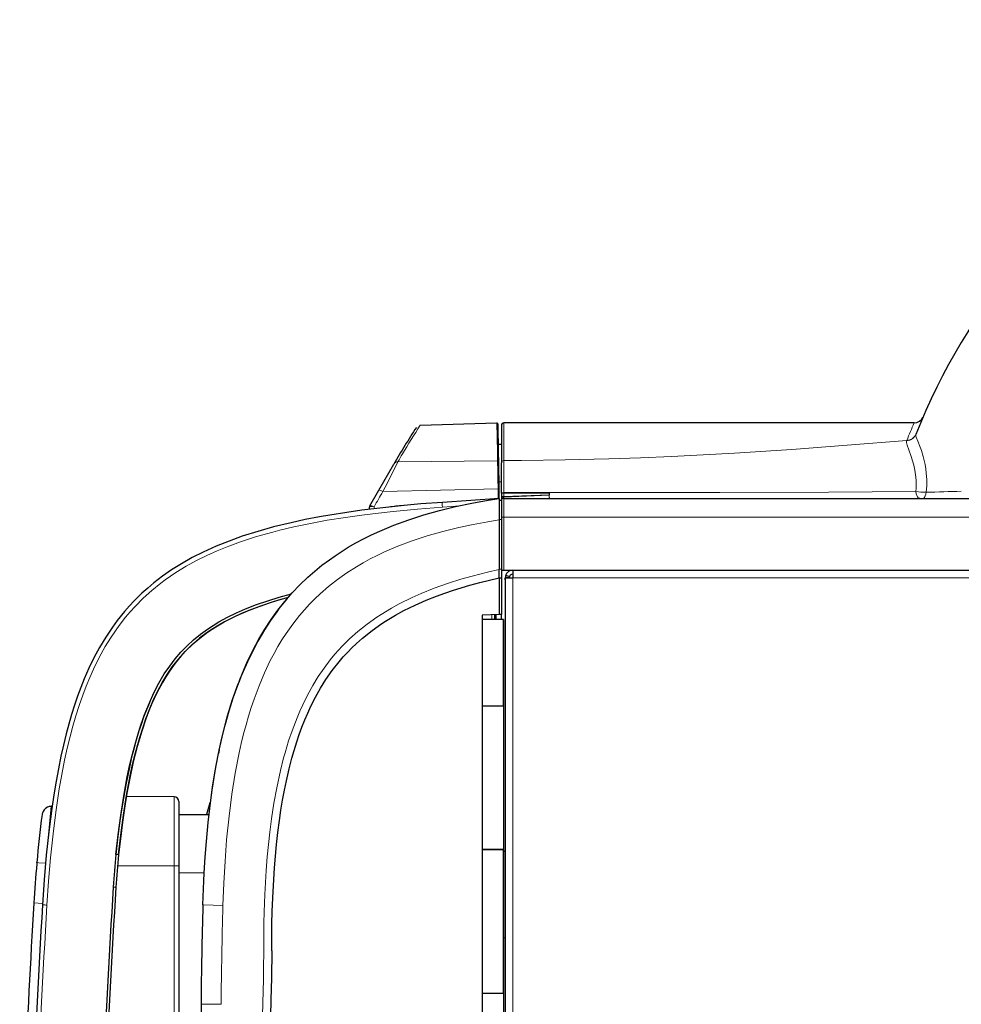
# Model space of a CAD drawing. Extents: x -370 to 1872, y -943 to 1937.
# Tile 11 of 43: x -342 to -145, y 630 to 836. Entities that reach past the tile are written whole.
import ezdxf

# ---------------------------------------------------------------- set-up
doc = ezdxf.new("R2010")
doc.units = 0

msp = doc.modelspace()

# ---------------------------------------------------------------- linework, layer by layer
at = {"color": 7, "lineweight": 30}
for p, q in [((-258.065887, 750.998657), (-242.073425, 751.46814)), ((-241.919067, 751.320801), (-241.812744, 745.229126)), ((-241.148193, 750.994385), (-241.148193, 743.142578)), ((-155.034576, 751.494385), (-240.648193, 751.494385)), ((-259.317871, 749.865356), (-259.272552, 749.934204)), ((-241.148193, 747.000732), (-241.843658, 747.000732)), ((-241.812744, 745.229126), (-241.781067, 743.412964)), ((-266.701111, 737.427979), (-263.576782, 742.881226)), ((-241.781067, 743.412964), (-241.680511, 737.653564)), ((-241.148193, 736.837524), (-241.148193, 743.142578)), ((-241.680511, 737.653564), (-241.647186, 735.744019)), ((-268.571869, 734.162842), (-266.701111, 737.427979)), ((-241.615173, 735.746216), (-253.449341, 734.911011)), ((-241.615173, 735.745728), (-241.615173, 731.241455)), ((-241.148193, 736.837646), (-241.148193, 736.681519)), ((-241.148193, 736.681519), (-241.148193, 736.092651)), ((-241.148193, 736.092651), (-241.148193, 735.954468)), ((-241.148193, 735.954468), (-241.148193, 735.304321)), ((-240.648193, 735.737305), (69.351807, 735.737305)), ((-231.206512, 736.80481), (-231.195648, 736.454834)), ((-231.195648, 736.454834), (-231.192688, 736.38916)), ((-231.097595, 735.737305), (-231.098328, 735.737305)), ((-231.04007, 735.737183), (-230.981262, 735.737305)), ((-268.640442, 733.458618), (-268.640442, 733.910156)), ((-268.574066, 734.159058), (-268.571869, 734.162842)), ((-241.115173, 735.303223), (-241.615173, 735.320679)), ((-241.115173, 735.303223), (-241.115173, 731.317627)), ((-241.615173, 731.241455), (-241.615173, 720.886963)), ((-241.115173, 731.317627), (-241.115173, 720.995117)), ((-241.615173, 719.145142), (-241.615173, 720.886963)), ((-241.615173, 719.170288), (-241.115173, 719.167358)), ((-241.615173, 719.145142), (-241.615173, 711.476196)), ((-241.115173, 720.995117), (-241.115173, 719.167358)), ((-241.115173, 720.737305), (-240.648193, 720.737305)), ((-241.115173, 719.167358), (-241.115173, 711.493652)), ((-240.648193, 720.737305), (69.351807, 720.737305)), ((-239.501282, 719.407104), (-240.254395, 719.677002)), ((-238.73819, 719.937256), (-238.748199, 719.937256)), ((-238.73819, 720.737305), (-238.73819, 719.137207)), ((-239.548187, 719.137207), (-240.348206, 719.137207)), ((-240.348206, 718.737305), (-240.348206, 719.137207)), ((-240.348206, 718.737305), (-240.348206, 89.117493)), ((-240.254395, 719.127319), (-238.748199, 719.127319)), ((-239.548187, 719.127319), (-239.548187, 719.137207)), ((-238.73819, 719.127319), (-238.748199, 719.127319)), ((-238.73819, 719.127319), (-238.73819, 719.137207)), ((-285.635529, 715.055054), (-285.798737, 714.865479)), ((-241.615173, 711.476196), (-245.179199, 711.351807)), ((-245.179199, 711.351807), (-245.179199, 583.493652)), ((-242.615173, 711.441162), (-242.615173, 710.471436)), ((-242.215179, 710.471436), (-242.215179, 711.455078)), ((-241.115173, 711.493652), (-241.615173, 711.476196)), ((-241.115173, 711.338623), (-241.115173, 711.493408)), ((-241.115173, 710.47168), (-241.115173, 711.338623)), ((-245.179169, 710.47168), (-245.179169, 692.47168)), ((-240.679169, 710.47168), (-245.179169, 710.47168)), ((-241.929169, 710.47168), (-243.929169, 710.47168)), ((-242.077118, 710.47168), (-243.418152, 710.47168)), ((-241.679169, 710.47168), (-242.077118, 710.47168)), ((-240.679169, 710.47168), (-240.679169, 692.47168)), ((-240.679169, 692.47168), (-240.679169, 710.47168)), ((-296.059509, 697.019409), (-296.043518, 697.06189)), ((-245.179199, 692.47168), (-240.679169, 692.47168)), ((-245.179169, 692.47168), (-245.179169, 662.47168)), ((-245.179169, 692.47168), (-240.679169, 692.47168)), ((-240.679169, 692.47168), (-240.679169, 662.47168)), ((-300.006134, 683.206299), (-300.152344, 682.501465)), ((-309.419434, 673.470459), (-319.364502, 673.557251)), ((-309.419434, 673.470459), (-309.419434, 673.46814)), ((-308.428192, 672.46814), (-308.428192, 659.059326)), ((-301.958923, 672.23645), (-302.103455, 671.739868)), ((-301.835968, 672.234253), (-301.958801, 672.236816)), ((-335.029907, 671.488647), (-334.864807, 671.493774)), ((-308.428192, 670.030029), (-308.428192, 669.748413)), ((-302.103455, 671.739868), (-302.668304, 669.798828)), ((-308.428192, 669.748657), (-302.129486, 669.803589)), ((-308.428192, 669.751099), (-302.665741, 669.80127)), ((-240.679169, 662.47168), (-245.179199, 662.47168)), ((-245.179169, 662.47168), (-240.679169, 662.47168)), ((-245.179169, 662.47168), (-245.179169, 632.47168)), ((-240.679443, 662.120972), (-240.34845, 662.10083)), ((-240.679169, 662.47168), (-240.679169, 632.47168)), ((-240.679169, 632.47168), (-240.679169, 662.47168)), ((-338.057556, 659.588135), (-338.062988, 659.526123)), ((-338.052246, 659.649048), (-338.057556, 659.588135)), ((-338.052246, 659.649048), (-338.046021, 659.720459)), ((-320.981567, 661.394775), (-320.981079, 661.399536)), ((-308.428192, 659.059326), (-308.428192, 446.306213)), ((-308.428192, 657.666992), (-303.129608, 657.620728)), ((-303.176147, 656.734253), (-303.129822, 657.620728)), ((-321.542297, 654.597656), (-321.542175, 654.599609)), ((-338.670715, 651.307129), (-338.672668, 651.275391)), ((-240.679443, 644.087402), (-240.34845, 644.067139)), ((-245.179199, 632.47168), (-240.679169, 632.47168)), ((-245.179169, 632.47168), (-245.179169, 602.47168)), ((-245.179169, 632.47168), (-240.679169, 632.47168)), ((-240.679169, 632.47168), (-240.679169, 602.47168))]:
    msp.add_line(p, q, dxfattribs=at)
at = {"color": 7, "lineweight": 15}
for p, q in [((-242.073425, 751.46814), (-241.965057, 745.375122)), ((-240.648193, 751.494385), (-240.648193, 743.636475)), ((-154.711914, 749.071655), (-154.705566, 749.089844)), ((-156.56839, 747.826538), (-156.562042, 747.844971)), ((-241.965057, 745.375122), (-241.933105, 743.558594)), ((-262.72287, 743.371826), (-241.933105, 743.558594)), ((-265.878387, 737.154419), (-241.837402, 737.699097)), ((-241.837402, 737.699097), (-241.802429, 735.733032)), ((-241.148193, 739.189819), (-241.707336, 739.189819)), ((-240.650208, 736.01001), (-240.65799, 735.737183)), ((-231.192688, 736.38916), (-240.649658, 736.01001)), ((-240.649414, 736.016846), (-240.649658, 736.01001)), ((-231.192688, 736.38916), (-240.649414, 736.017212)), ((-240.647858, 736.151611), (-240.649414, 736.017212)), ((-240.648193, 735.737305), (-240.648193, 731.807007)), ((-240.644745, 736.820435), (-240.647858, 736.151611)), ((-231.195648, 736.454834), (-240.647858, 736.151611)), ((-240.644653, 736.9375), (-240.644714, 736.820435)), ((-240.644714, 736.820435), (-231.206512, 736.80481)), ((-268.640442, 733.910156), (-268.635651, 733.924438)), ((-267.685333, 733.575928), (-267.686005, 733.984741)), ((-240.648193, 731.807007), (-240.648193, 720.737305)), ((-240.648193, 731.807007), (69.351807, 731.807007)), ((-241.115173, 731.317627), (-241.615173, 731.317627)), ((-241.115173, 720.995117), (-241.615173, 720.995117)), ((-238.748199, 719.127319), (-238.748199, 87.337265)), ((202.041809, 719.137207), (-238.73819, 719.137207)), ((-243.110809, 711.423828), (-243.110809, 710.471436)), ((-295.294739, 698.968384), (-295.286163, 698.984985)), ((-296.042786, 697.061523), (-296.043518, 697.06189)), ((-300.151276, 682.501099), (-300.152161, 682.501343)), ((-300.005035, 683.205933), (-300.005951, 683.206177)), ((-309.419434, 673.46814), (-319.364807, 673.554932)), ((-309.419434, 659.059326), (-309.419434, 673.46814)), ((-301.899109, 671.735474), (-302.103455, 671.739868)), ((-321.541504, 661.452393), (-321.542175, 661.45166)), ((-309.419434, 659.059326), (-321.20343, 659.059326)), ((-309.419434, 659.059326), (-309.419434, 446.375427)), ((-308.428192, 659.059326), (-309.419434, 659.059326)), ((-322.104065, 654.633667), (-322.104736, 654.633179)), ((-322.103638, 654.634033), (-321.543335, 654.600586)), ((-338.670715, 651.307129), (-336.847656, 651.197632))]:
    msp.add_line(p, q, dxfattribs=at)
for points in [[(-154.711914, 749.071655), (-154.722412, 749.00415), (-154.699005, 748.815063), (-154.614716, 748.539062), (-154.270966, 747.664917), (-153.802399, 746.450195), (-153.544769, 745.706787), (-153.167664, 744.453003), (-152.780792, 742.779419), (-152.631134, 741.894043), (-152.518188, 740.986816), (-152.428925, 739.668945), (-152.431732, 738.334961), (-152.531891, 737.00061)], [(-156.56839, 747.826538), (-169.045563, 746.820679), (-180.547333, 745.967163), (-192.502472, 745.17688), (-199.030762, 744.800537), (-205.67038, 744.465698), (-212.156097, 744.190308), (-218.715668, 743.967163), (-227.811493, 743.753418), (-236.955566, 743.649048), (-240.648193, 743.636475)], [(-156.56839, 747.826538), (-156.638611, 747.728149), (-156.67337, 747.592651), (-156.669098, 747.398682), (-156.528778, 746.829468), (-156.171844, 745.836426), (-155.687561, 744.494873), (-155.401855, 743.606934), (-155.136414, 742.650391), (-154.910156, 741.640869), (-154.690399, 740.171021), (-154.630829, 739.387695), (-154.614075, 738.599121), (-154.638702, 737.874023), (-154.703033, 737.151855)], [(-265.878387, 737.154419), (-265.410278, 738.083618), (-262.76535, 743.290527), (-262.72287, 743.371826)], [(-240.644653, 736.9375), (-241.006378, 736.907349), (-241.097198, 736.881592), (-241.129761, 736.864502), (-241.145325, 736.848389), (-241.148193, 736.837646)], [(-240.644745, 736.820435), (-240.83139, 736.810791), (-241.006195, 736.778564), (-241.097168, 736.742676), (-241.129456, 736.719238), (-241.146027, 736.694458), (-241.148193, 736.681519)], [(-240.647858, 736.151611), (-241.00766, 736.133667), (-241.097687, 736.11853), (-241.130127, 736.108398), (-241.144562, 736.099731), (-241.147736, 736.095215), (-241.148193, 736.092651)], [(-240.650208, 736.017212), (-240.973877, 736.001831), (-241.099243, 735.981323), (-241.139404, 735.966064), (-241.145813, 735.960571), (-241.147522, 735.957764), (-241.148193, 735.954468)], [(-240.650208, 736.01001), (-240.973816, 735.996704), (-241.099274, 735.978516), (-241.137909, 735.965698), (-241.144714, 735.96106), (-241.146759, 735.95874), (-241.148193, 735.954468)], [(-240.644653, 736.9375), (-231.533722, 736.943115), (-195.601593, 736.973022), (-172.93457, 737.03064), (-154.703033, 737.151855)], [(-231.120667, 735.737427), (-231.123779, 735.739868), (-231.129944, 735.748657), (-231.147522, 735.80603), (-231.194183, 736.355835), (-231.192688, 736.38916)], [(-231.097168, 735.737305), (-231.100159, 735.737915), (-231.10611, 735.74292), (-231.112091, 735.753052), (-231.124084, 735.787964), (-231.173553, 736.158081), (-231.192688, 736.38916)], [(-154.703033, 737.151855), (-154.649994, 736.713989), (-154.516632, 736.304688), (-154.379089, 736.065796), (-154.200958, 735.875244), (-153.942688, 735.748291), (-153.83786, 735.737305)], [(-153.291779, 735.737305), (-153.127411, 735.771851), (-152.976379, 735.869019), (-152.833557, 736.032227), (-152.719391, 736.234619), (-152.594513, 736.602661), (-152.531891, 737.00061)], [(-253.44873, 733.913452), (-258.641083, 733.506958), (-263.726959, 733.022705), (-266.774872, 732.685425), (-270.225342, 732.255249), (-273.660553, 731.769775), (-277.456543, 731.157471), (-280.977234, 730.508301), (-284.448975, 729.779419), (-287.356079, 729.091064), (-288.801422, 728.719238), (-292.22229, 727.750366), (-295.585571, 726.658691), (-298.006805, 725.772705), (-300.4021, 724.800537), (-302.583466, 723.820312), (-304.744202, 722.747192), (-306.905121, 721.557007), (-309.027283, 720.256104), (-311.280396, 718.707153), (-312.150513, 718.056152), (-314.040466, 716.525879), (-315.8349, 714.904785), (-317.547729, 713.17749), (-318.54834, 712.074341), (-319.520813, 710.92688), (-320.864624, 709.203369), (-321.507385, 708.315674), (-322.671265, 706.589844), (-323.770081, 704.802246), (-324.606873, 703.322144), (-325.399719, 701.812256), (-326.225769, 700.112427), (-326.997559, 698.391602), (-327.768982, 696.524536), (-328.480957, 694.651123), (-329.231812, 692.494385), (-329.914246, 690.345947), (-330.537598, 688.199341), (-331.110229, 686.045776), (-331.702087, 683.603027), (-332.244324, 681.13562), (-332.836975, 678.13208), (-333.368774, 675.099121), (-334.030334, 670.744873), (-334.588684, 666.386719), (-335.181824, 660.742798), (-335.594177, 655.869385), (-335.936096, 650.862427)], [(-267.686005, 733.984741), (-268.285126, 734.014038), (-268.510925, 733.988037), (-268.607697, 733.952271), (-268.635651, 733.924438)], [(-267.686005, 733.984741), (-268.245148, 734.160889), (-268.45694, 734.192261), (-268.541382, 734.184082), (-268.565613, 734.170776), (-268.571869, 734.162842)], [(-249.982147, 734.204346), (-251.547607, 734.055908), (-253.4487, 733.913452)], [(-299.221558, 650.762085), (-299.047028, 655.442139), (-298.792358, 660.018066), (-298.453735, 664.474976), (-297.960724, 669.395752), (-297.364716, 674.028198), (-296.665436, 678.400146), (-295.846558, 682.604736), (-295.398804, 684.608276), (-294.920349, 686.56958), (-294.415985, 688.469238), (-293.881348, 690.32373), (-293.327179, 692.098511), (-292.742157, 693.83252), (-291.699219, 696.626099), (-290.566711, 699.30603), (-289.34198, 701.872314), (-288.563629, 703.354248), (-287.750641, 704.795532), (-286.907837, 706.187866), (-286.031616, 707.537476), (-284.669708, 709.461548), (-283.229309, 711.297974), (-282.21524, 712.484741), (-281.162109, 713.635376), (-280.069855, 714.749268), (-278.938446, 715.82605), (-277.181152, 717.36084), (-275.336334, 718.814087), (-273.401886, 720.187988), (-271.374939, 721.484985), (-269.980286, 722.302734), (-268.543121, 723.088135), (-267.073059, 723.836792), (-265.559784, 724.554443), (-262.71759, 725.772583), (-259.741119, 726.889404), (-256.63208, 727.90686), (-253.392792, 728.827271), (-250.02594, 729.653442), (-247.055786, 730.2854), (-243.997009, 730.852661), (-241.615173, 731.241455)], [(-241.615173, 720.886963), (-244.016205, 720.338135), (-247.247406, 719.514893), (-249.58313, 718.849854), (-252.206238, 718.022461), (-255.153076, 716.976074), (-257.880341, 715.881104), (-259.780914, 715.0354), (-262.442383, 713.718384), (-264.065613, 712.827515), (-266.211853, 711.53064), (-267.124756, 710.932983), (-269.129395, 709.510498), (-271.090668, 707.949707), (-272.799744, 706.425903), (-274.359406, 704.876709), (-275.865753, 703.212524), (-276.827789, 702.049927), (-278.12558, 700.33606), (-279.350861, 698.537231), (-280.501343, 696.659424), (-281.582062, 694.697876), (-282.578156, 692.687012), (-283.1922, 691.332642), (-283.767365, 689.972046), (-284.809967, 687.236938), (-285.52063, 685.132324), (-286.272491, 682.639526), (-286.567261, 681.572754), (-287.229858, 678.945923), (-288.007111, 675.351074), (-288.591217, 672.140015), (-289.092865, 668.864258), (-289.44989, 666.101807), (-289.734161, 663.524902), (-289.974396, 660.965088), (-290.200562, 658.067871), (-290.488281, 653.099243), (-290.623352, 649.472534), (-290.677307, 647.077148), (-290.714447, 641.329712)], [(-335.029968, 671.488525), (-335.032166, 671.477417), (-335.119568, 670.760498), (-335.639832, 665.627563), (-335.753052, 664.363525)], [(-338.046021, 659.720459), (-338.045166, 659.721313), (-338.043823, 659.721802), (-338.039124, 659.722656), (-337.98822, 659.723633), (-337.611755, 659.703979), (-336.220825, 659.595337)], [(-299.221558, 650.762085), (-303.256683, 650.884766), (-303.403839, 650.890991), (-303.405792, 650.891357)], [(-290.714447, 641.329712), (-290.740662, 637.719849), (-290.787323, 635.311523), (-290.922272, 630.485474), (-291.071045, 625.0354), (-291.131592, 620.921875)]]:
    msp.add_lwpolyline(points, dxfattribs=at)
at = {"color": 7, "lineweight": 30}
for points in [[(-303.405792, 650.891357), (-303.288208, 654.275513), (-303.129486, 657.622803), (-302.930084, 660.892334), (-302.686646, 664.115601), (-302.313049, 668.115356), (-301.765503, 672.776978), (-301.388824, 675.460938), (-300.839447, 678.861084), (-300.215759, 682.184692), (-299.513306, 685.432373), (-298.77066, 688.440063), (-297.95166, 691.368896), (-297.089783, 694.106934), (-296.150604, 696.771851), (-295.160919, 699.28894), (-294.09201, 701.734009), (-292.941345, 704.104492), (-291.741425, 706.336182), (-290.477692, 708.464478), (-289.16098, 710.476929), (-287.78299, 712.39209), (-286.327454, 714.233154), (-284.791595, 716.001709), (-283.196198, 717.674683), (-281.522247, 719.274414), (-280.072174, 720.546631), (-278.57016, 721.766113), (-277.016876, 722.932861), (-275.818634, 723.77356), (-274.591949, 724.584961), (-273.072815, 725.526611), (-271.502441, 726.432495), (-269.888519, 727.29834), (-268.218567, 728.130615), (-266.504028, 728.923706), (-263.545929, 730.160522), (-260.481812, 731.286865), (-257.315918, 732.306641), (-254.052429, 733.224365), (-250.695465, 734.044678), (-247.32431, 734.757446), (-243.871155, 735.385498), (-241.615173, 735.745728)], [(-253.449341, 734.911011), (-257.93692, 734.564697), (-261.441589, 734.249634), (-267.092712, 733.646729), (-270.242645, 733.252441), (-273.382507, 732.812012), (-276.94635, 732.247192), (-279.08139, 731.872192), (-282.059601, 731.297607), (-285.008972, 730.662476), (-288.648834, 729.775024), (-291.943787, 728.857056), (-295.193512, 727.826416), (-297.94339, 726.84082), (-300.662048, 725.74707), (-303.35141, 724.528931), (-305.631531, 723.372437), (-307.879669, 722.102783), (-309.926758, 720.817017), (-311.853699, 719.47583), (-313.651917, 718.091675), (-314.914307, 717.032471), (-316.135376, 715.930786), (-317.71167, 714.38147), (-318.738098, 713.286011), (-319.736267, 712.146851), (-321.269531, 710.23645), (-322.254883, 708.891968), (-323.666504, 706.779785), (-324.979614, 704.585083), (-326.122864, 702.459106), (-327.177246, 700.287354), (-328.144043, 698.085083), (-328.866089, 696.285767), (-329.5354, 694.481689), (-330.189697, 692.571899), (-330.792236, 690.666626), (-331.384155, 688.636475), (-331.930542, 686.601074), (-332.504517, 684.26709), (-333.03186, 681.914673), (-333.55896, 679.324219), (-334.039124, 676.713013), (-334.50824, 673.878174), (-334.929688, 671.035156), (-335.554138, 666.143311), (-336.06604, 661.277832), (-336.507446, 656.130005), (-336.864502, 650.923096)], [(-289.033661, 641.331299), (-288.999542, 646.879639), (-288.938171, 649.600586), (-288.775391, 653.731445), (-288.474915, 658.629272), (-288.043762, 663.531494), (-287.768799, 666.002563), (-287.44397, 668.516846), (-287.130402, 670.6427), (-286.779144, 672.761353), (-286.396759, 674.825928), (-285.991852, 676.796021), (-285.421875, 679.272217), (-284.840546, 681.513672), (-284.387024, 683.101807), (-283.816254, 684.936035), (-283.306213, 686.442871), (-282.746582, 687.9729), (-282.144196, 689.494629), (-281.529968, 690.930298), (-280.870728, 692.35791), (-279.89447, 694.287354), (-278.842621, 696.157227), (-277.735199, 697.929199), (-276.416016, 699.818604), (-274.99588, 701.627441), (-274.124603, 702.640503), (-273.201813, 703.643799), (-272.331543, 704.530518), (-271.373779, 705.445435), (-270.093231, 706.579102), (-268.105133, 708.16394), (-266.076813, 709.597168), (-265.300018, 710.10376), (-263.256256, 711.338379), (-261.466705, 712.315796), (-259.15451, 713.455811), (-256.858734, 714.470337), (-254.669342, 715.343628), (-252.911377, 715.98584), (-251.103912, 716.596558), (-247.73233, 717.616943), (-245.621918, 718.186523), (-241.615173, 719.145142)], [(-320.982239, 661.399658), (-320.528198, 665.48999), (-319.985229, 669.597412), (-319.336853, 673.717163), (-318.566589, 677.822388), (-318.130493, 679.855469), (-317.65448, 681.879639), (-317.138428, 683.877075), (-316.574219, 685.86145), (-315.960815, 687.818604), (-315.290588, 689.756958), (-314.557922, 691.674805), (-313.756775, 693.565063), (-312.880371, 695.420288), (-311.918457, 697.232544), (-310.866699, 698.983887), (-309.713989, 700.670288), (-308.454315, 702.28186), (-307.091644, 703.807617), (-305.625763, 705.244263), (-304.068176, 706.580688), (-302.433716, 707.80835), (-300.727295, 708.933838), (-298.961548, 709.960327), (-297.146576, 710.897339), (-295.280975, 711.759521), (-293.383514, 712.549072), (-291.458527, 713.274292), (-289.512268, 713.940186), (-287.556213, 714.549194), (-285.585175, 715.108643)], [(-285.630096, 715.056763), (-288.531097, 714.214722), (-291.38266, 713.264771), (-293.975555, 712.276123), (-296.371002, 711.233276), (-297.642914, 710.618896), (-298.894073, 709.965576), (-300.110443, 709.276611), (-301.300873, 708.543091), (-302.52478, 707.717773), (-304.090515, 706.537842), (-305.58252, 705.260376), (-306.989258, 703.892822), (-307.906677, 702.899414), (-309.210449, 701.322021), (-310.407593, 699.665771), (-311.157837, 698.505127), (-311.862305, 697.316528), (-313.009216, 695.145996), (-314.037598, 692.912231), (-314.655457, 691.418213), (-315.206787, 689.974731), (-316.171204, 687.157837), (-317.110657, 683.970703), (-317.924927, 680.744507), (-318.661682, 677.344849), (-319.249573, 674.210327), (-319.765625, 671.063843), (-320.184387, 668.163086), (-320.554871, 665.258789), (-320.981079, 661.399536)], [(-314.574524, 693.091064), (-313.63623, 695.147217), (-312.599243, 697.154419), (-311.453186, 699.096924), (-310.33728, 700.75354), (-309.208862, 702.233521), (-307.993774, 703.646973), (-306.695709, 704.987061), (-305.344208, 706.227173), (-303.924591, 707.385986), (-302.44455, 708.461182), (-301.272949, 709.229736), (-300.073669, 709.952026), (-298.269165, 710.934448), (-296.419098, 711.83374), (-294.532501, 712.657837), (-292.221313, 713.561401), (-289.88031, 714.376343), (-287.51825, 715.110718), (-284.955353, 715.820923)], [(-285.798737, 714.865479), (-287.477295, 712.797852), (-288.016541, 712.084473), (-289.31897, 710.249878), (-290.560883, 708.335083), (-291.97934, 705.915649), (-293.091339, 703.813599), (-294.134491, 701.646118), (-295.294739, 698.968384)], [(-300.006134, 683.206299), (-299.178375, 686.840332), (-298.244263, 690.367432), (-297.209198, 693.750366), (-296.059662, 697.019043)], [(-321.542297, 661.451538), (-321.091614, 665.515503), (-320.555237, 669.583374), (-319.926758, 673.601196), (-319.184021, 677.605103), (-318.763611, 679.595581), (-318.30658, 681.574951), (-317.496704, 684.689209), (-316.569031, 687.761597), (-315.631409, 690.451416), (-314.574524, 693.091064)], [(-314.572266, 693.096191), (-315.191406, 691.595581), (-315.768188, 690.080322), (-316.304932, 688.555542), (-316.805847, 687.018677), (-317.302612, 685.369263), (-317.764587, 683.706421), (-318.275024, 681.701904), (-318.743835, 679.681152), (-319.507996, 675.937866), (-320.002502, 673.14563), (-320.442322, 670.35022), (-320.840942, 667.49585), (-321.193481, 664.647095), (-321.541077, 661.452881)], [(-301.836517, 672.234253), (-301.476166, 674.872803), (-301.075165, 677.470093), (-300.635254, 680.00769), (-300.152344, 682.501465)], [(-289.033661, 641.331299), (-289.098206, 635.658081), (-289.221466, 631.120239), (-289.404755, 624.313599), (-289.450836, 620.909546)]]:
    msp.add_lwpolyline(points, dxfattribs=at)
for centre, radius, start, end in [((-26.798203, 697.834473), 137.794801, 18.565535, 158.16292), ((-155.034576, 753.494385), 1.999999, 269.99997, 336.53717), ((-134.085205, 668.690674), 149.240109, 146.736301, 150.19), ((-242.069031, 751.318237), 0.15, 1, 91.681411), ((-240.648193, 750.994385), 0.5, 90.000003, 179.999995), ((-240.648193, 735.237305), 0.5, 90.000003, 172.306384), ((-268.140442, 733.910156), 0.5, 150.189521, 180.000005), ((-235.781189, 466.498993), 268.97839, 95.516821, 96.161038), ((-238.748199, 719.137207), 1.6, 90.000003, 179.999995), ((-238.748199, 719.137207), 0.8, 90.000003, 179.999995), ((-239.448456, 718.725464), 0.900151, 153.504554, 179.251717), ((-226.444641, 670.828247), 74.378783, 157.769419, 159.347261), ((-309.428162, 672.46814), 1, 0, 89.499999), ((-334.967896, 669.494507), 1.995334, 164.203089, 173.59087), ((-334.96814, 669.494507), 1.995124, 115.917026, 164.202747), ((-334.96814, 669.494507), 1.995124, 91.774178, 115.917039), ((-116.332245, 640.504883), 222.544373, 172.448862, 175.046656), ((-141.894165, 643.198486), 180.573066, 174.198415, 176.369363), ((-141.880676, 643.198608), 180.585387, 174.198401, 176.369363), ((-141.845093, 643.198486), 180.059388, 174.198415, 176.369363), ((-141.903595, 643.202148), 180, 174.199358, 176.36935), ((-21.833282, 632.005981), 317.424909, 175.026316, 176.513958), ((1431.804199, 543.325439), 1757.437379, 176.368721, 179.098447), ((1431.78479, 543.326782), 1757.416736, 176.368708, 179.098475), ((1432.690918, 543.292725), 1757.761, 176.3695, 179.097833), ((1437.040283, 543.134155), 1779.002869, 176.514983, 178.877149), ((1432.687744, 543.292969), 1772.82283, 176.519368, 177.916661), ((726.243103, 621.319214), 1030.073491, 178.354886, 179.505936), ((28961.529297, 377.843903), 29266.409105, 179.50595, 180.175094)]:
    msp.add_arc(centre, radius, start, end, dxfattribs=at)
at = {"color": 7, "lineweight": 15}
for centre, radius, start, end in [((-134.053223, 670.057983), 148.089512, 146.868301, 149.597617), ((-27.354706, 695.908325), 139.255004, 156.473869, 158.101654), ((-156.557465, 749.818115), 1.991192, 269.68585, 337.977785), ((-156.548248, 749.83252), 1.987089, 269.602146, 338.049794), ((-110.251587, 656.184326), 175.63931, 149.623476, 150.237811), ((-262.727753, 742.390747), 0.980825, 89.715723, 149.985067), ((3544.51709, 802.875854), 3786.914895, 180.897509, 180.986165), ((-241.929932, 743.409302), 0.149081, 1.410345, 91.211644), ((-240.651672, 743.139038), 0.497012, 89.600477, 179.594825), ((-5584.136719, 737.853027), 5343.492023, 359.990183, 0.062014), ((-888.650513, 1090.165039), 715.864131, 330.161755, 330.453807), ((-152.408478, 754.489014), 17.48897, 262.460787, 269.595684), ((-214.561127, 2769.806885), 2033.752482, 271.747788, 271.95419), ((-268.152771, 733.923096), 0.482866, 150.222334, 179.838935), ((-334.968201, 669.494507), 1.995046, 91.774021, 173.589312), ((-318.836487, 686.417114), 25.109878, 263.816812, 265.097329), ((1432.746582, 543.284546), 1771.951487, 176.519341, 177.916538), ((-332.493164, 711.676758), 60.911184, 265.884371, 266.759537), ((725.918823, 621.319214), 1025.563084, 178.354872, 179.505936), ((-284.41983, 2524.533936), 1894.431702, 269.41409, 269.540695)]:
    msp.add_arc(centre, radius, start, end, dxfattribs=at)
for centre, major_axis, ratio, start_param, end_param in [((-241.830505, 737.651001), (0.149979, 0.002617), 0.32149, 0.00000024, 1.6112222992), ((-265.833435, 736.930908), (0.867676, -0.497131), 0.173613, 1.7215109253, 3.1415860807), ((-253.378967, 733.913574), (0.070404, -0.99752), 0.069585, 3.1416056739, 4.7074908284), ((-240.648193, 731.79834), (-0.5, 0), 0.017452, 4.7123889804, 5.9177130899)]:
    msp.add_ellipse(centre, major_axis=major_axis, ratio=ratio, start_param=start_param, end_param=end_param, dxfattribs=at)

doc.saveas('drawing.dxf')
